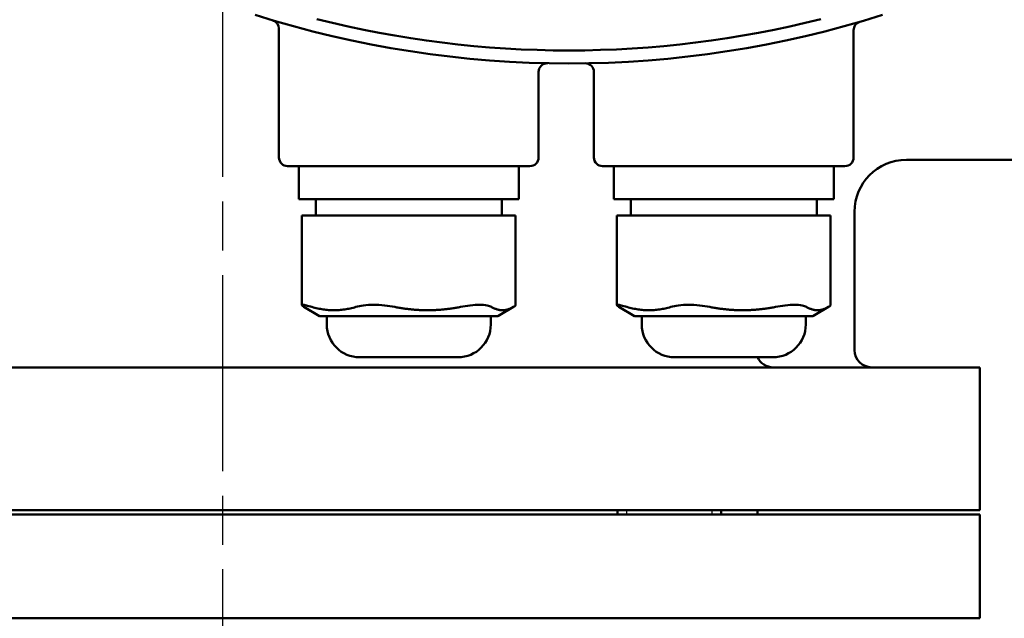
# Model space of a CAD drawing. Header units: millimetres. Extents: x -4672 to 9781, y -278 to 1426.
# Tile 22 of 29: x 1271 to 1384, y 644 to 713. Entities that reach past the tile are written whole.
import ezdxf

# ---------------------------------------------------------------- set-up
doc = ezdxf.new("R2010")
doc.units = ezdxf.units.MM
doc.header["$LTSCALE"] = 4
doc.linetypes.add('CHAIN', pattern=[0.7087, 0.4724, -0.0591, 0.1181, -0.0591])
for name, color, linetype, lineweight in [('Видимый контур (ГОСТ)', 7, 'Continuous', 50), ('Линия резьбы (ГОСТ)', 7, 'Continuous', 25), ('Осевая линия (ГОСТ)', 7, 'Continuous', 25)]:
    doc.layers.add(name, color=color, linetype=linetype, lineweight=lineweight)

msp = doc.modelspace()

# ---------------------------------------------------------------- linework, layer by layer
at = {"layer": 'Видимый контур (ГОСТ)'}
for p, q in [((1300.623, 712.238), (1300.623, 697.347)), ((1367.024, 712.063), (1367.024, 697.347)), ((1330.623, 707.242), (1330.623, 697.347)), ((1337.024, 707.231), (1337.024, 697.347)), ((1373.122, 697.073), (1394.122, 697.073)), ((1329.623, 696.347), (1301.623, 696.347)), ((1302.92, 696.347), (1302.92, 692.547)), ((1328.326, 696.347), (1328.326, 692.547)), ((1366.024, 696.347), (1338.024, 696.347)), ((1339.321, 696.347), (1339.321, 692.547)), ((1364.727, 696.347), (1364.727, 692.547)), ((1302.92, 692.547), (1303.706, 692.547)), ((1308.096, 692.547), (1303.706, 692.547)), ((1304.863, 692.547), (1304.863, 690.647)), ((1308.096, 692.547), (1312.345, 692.547)), ((1320.298, 692.547), (1312.345, 692.547)), ((1320.298, 692.547), (1324.262, 692.547)), ((1327.825, 692.547), (1324.262, 692.547)), ((1326.383, 692.547), (1326.383, 690.647)), ((1327.825, 692.547), (1328.326, 692.547)), ((1339.321, 692.547), (1340.107, 692.547)), ((1344.497, 692.547), (1340.107, 692.547)), ((1341.264, 692.547), (1341.264, 690.647)), ((1344.497, 692.547), (1348.746, 692.547)), ((1356.699, 692.547), (1348.746, 692.547)), ((1356.699, 692.547), (1360.663, 692.547)), ((1364.226, 692.547), (1360.663, 692.547)), ((1362.784, 692.547), (1362.784, 690.647)), ((1364.226, 692.547), (1364.727, 692.547)), ((1367.122, 675.097), (1367.122, 691.073)), ((1303.274, 690.647), (1304.436, 690.647)), ((1303.274, 690.647), (1303.274, 680.287)), ((1309.507, 690.647), (1304.436, 690.647)), ((1309.507, 690.647), (1313.997, 690.647)), ((1321.596, 690.647), (1313.997, 690.647)), ((1321.596, 690.647), (1325.184, 690.647)), ((1327.712, 690.647), (1325.184, 690.647)), ((1327.712, 690.647), (1327.972, 690.647)), ((1327.972, 690.647), (1327.972, 680.287)), ((1339.675, 690.647), (1340.837, 690.647)), ((1339.675, 690.647), (1339.675, 680.287)), ((1345.908, 690.647), (1340.837, 690.647)), ((1345.908, 690.647), (1350.398, 690.647)), ((1357.997, 690.647), (1350.398, 690.647)), ((1357.997, 690.647), (1361.585, 690.647)), ((1364.113, 690.647), (1361.585, 690.647)), ((1364.113, 690.647), (1364.373, 690.647)), ((1364.373, 690.647), (1364.373, 680.287)), ((1305.315, 679.009), (1303.507, 680.095)), ((1325.931, 679.009), (1327.739, 680.095)), ((1341.716, 679.009), (1339.908, 680.095)), ((1362.332, 679.009), (1364.14, 680.095)), ((1305.315, 679.009), (1325.931, 679.009)), ((1306.142, 679.009), (1306.142, 678.059)), ((1325.104, 679.009), (1325.104, 678.059)), ((1341.716, 679.009), (1362.332, 679.009)), ((1342.543, 679.009), (1342.543, 678.059)), ((1361.505, 679.009), (1361.505, 678.059)), ((1321.304, 674.259), (1309.942, 674.259)), ((1357.705, 674.259), (1346.343, 674.259)), ((1206.622, 673.097), (1381.622, 673.097)), ((1381.622, 673.097), (1381.622, 656.597)), ((1206.622, 656.597), (1381.622, 656.597)), ((1339.74, 656.097), (1339.74, 656.597)), ((1351.74, 656.097), (1351.74, 656.597)), ((1355.931, 656.097), (1355.931, 656.597)), ((1381.622, 656.097), (1206.622, 656.097)), ((1381.622, 644.097), (1381.622, 656.097)), ((1381.622, 644.097), (1206.622, 644.097))]:
    msp.add_line(p, q, dxfattribs=at)
for centre, radius, start, end in [((1334.122, 828.216), 120, 252.41193, 287.58807), ((1299.623, 712.238), 1, 0, 73.43443), ((1334.122, 828.216), 118.5, 255.78043, 284.21957), ((1368.024, 712.063), 1, 106.27121, 180), ((1331.623, 707.242), 1, 88.81678, 180), ((1336.024, 707.231), 1, 0, 90.90082), ((1301.623, 697.347), 1, 180, 270), ((1329.623, 697.347), 1, 270, 0), ((1338.024, 697.347), 1, 180, 270), ((1366.024, 697.347), 1, 270, 0), ((1373.122, 691.073), 6, 90, 180), ((1309.942, 678.059), 3.8, 180, 270), ((1321.304, 678.059), 3.8, 270, 0), ((1346.343, 678.059), 3.8, 180, 270), ((1357.705, 678.059), 3.8, 270, 0), ((1369.122, 675.097), 2, 180, 270), ((1357.74, 675.097), 2, 204.75569, 270)]:
    msp.add_arc(centre, radius, start, end, dxfattribs=at)
for points, knots in [([(1304.436, 680.078), (1304.192, 680.15), (1303.964, 680.21), (1303.582, 680.297), (1303.439, 680.319), (1303.281, 680.319), (1303.253, 680.297), (1303.323, 680.213), (1303.4, 680.159), (1303.507, 680.095)], [-2.3988988, -2.3988988, -2.3988988, -2.3988988, -2.28096317, -2.28096317, -2.14943845, -2.14943845, -2.01791374, -2.01791374, -1.90907429, -1.90907429, -1.90907429, -1.90907429]), ([(1313.997, 680.078), (1313.631, 680.15), (1313.23, 680.21), (1312.383, 680.297), (1311.938, 680.319), (1311.151, 680.319), (1310.744, 680.297), (1310.049, 680.21), (1309.752, 680.15), (1309.507, 680.078)], [-2.3988988, -2.3988988, -2.3988988, -2.3988988, -2.28096317, -2.28096317, -2.14943845, -2.14943845, -2.01791374, -2.01791374, -1.89997811, -1.89997811, -1.89997811, -1.89997811]), ([(1325.184, 680.078), (1325.062, 680.15), (1324.888, 680.21), (1324.424, 680.297), (1324.122, 680.319), (1323.493, 680.319), (1323.114, 680.297), (1322.346, 680.21), (1321.962, 680.15), (1321.596, 680.078)], [-2.3988988, -2.3988988, -2.3988988, -2.3988988, -2.28096317, -2.28096317, -2.14943845, -2.14943845, -2.01791374, -2.01791374, -1.89997811, -1.89997811, -1.89997811, -1.89997811]), ([(1327.712, 680.078), (1327.833, 680.15), (1327.92, 680.21), (1327.966, 680.265), (1327.972, 680.277), (1327.972, 680.286)], [1.89997811, 1.89997811, 1.89997811, 1.89997811, 2.01791374, 2.01791374, 2.05782802, 2.05782802, 2.05782802, 2.05782802]), ([(1340.837, 680.078), (1340.593, 680.15), (1340.365, 680.21), (1339.983, 680.297), (1339.84, 680.319), (1339.682, 680.319), (1339.654, 680.297), (1339.724, 680.213), (1339.801, 680.159), (1339.908, 680.095)], [-2.3988988, -2.3988988, -2.3988988, -2.3988988, -2.28096317, -2.28096317, -2.14943845, -2.14943845, -2.01791374, -2.01791374, -1.90907429, -1.90907429, -1.90907429, -1.90907429]), ([(1350.398, 680.078), (1350.032, 680.15), (1349.631, 680.21), (1348.784, 680.297), (1348.339, 680.319), (1347.552, 680.319), (1347.145, 680.297), (1346.45, 680.21), (1346.153, 680.15), (1345.908, 680.078)], [-2.3988988, -2.3988988, -2.3988988, -2.3988988, -2.28096317, -2.28096317, -2.14943845, -2.14943845, -2.01791374, -2.01791374, -1.89997811, -1.89997811, -1.89997811, -1.89997811]), ([(1361.585, 680.078), (1361.463, 680.15), (1361.289, 680.21), (1360.825, 680.297), (1360.523, 680.319), (1359.894, 680.319), (1359.515, 680.297), (1358.747, 680.21), (1358.363, 680.15), (1357.997, 680.078)], [-2.3988988, -2.3988988, -2.3988988, -2.3988988, -2.28096317, -2.28096317, -2.14943845, -2.14943845, -2.01791374, -2.01791374, -1.89997811, -1.89997811, -1.89997811, -1.89997811]), ([(1364.113, 680.078), (1364.234, 680.15), (1364.321, 680.21), (1364.367, 680.265), (1364.373, 680.277), (1364.373, 680.286)], [1.89997811, 1.89997811, 1.89997811, 1.89997811, 2.01791374, 2.01791374, 2.05782802, 2.05782802, 2.05782802, 2.05782802])]:
    msp.add_open_spline(points, degree=3, knots=knots, dxfattribs=at)
for points in [[(1304.436, 680.078), (1306.972, 679.335), (1309.507, 680.078)], [(1313.997, 680.078), (1317.797, 679.335), (1321.596, 680.078)], [(1325.184, 680.078), (1326.448, 679.335), (1327.712, 680.078)], [(1340.837, 680.078), (1343.373, 679.335), (1345.908, 680.078)], [(1350.398, 680.078), (1354.198, 679.335), (1357.997, 680.078)], [(1361.585, 680.078), (1362.849, 679.335), (1364.113, 680.078)]]:
    msp.add_rational_spline(points, [1.13266408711, 1.19557772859, 1.13266408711], degree=2, dxfattribs=at)
at = {"layer": 'Линия резьбы (ГОСТ)'}
for p, q in [((1340.79, 656.597), (1340.79, 656.097)), ((1350.69, 656.097), (1350.69, 656.597))]:
    msp.add_line(p, q, dxfattribs=at)
at = {"layer": 'Осевая линия (ГОСТ)', "linetype": 'CHAIN', "ltscale": 11.993792}
msp.add_line((1294.122, 559.097), (1294.122, 914.597), dxfattribs=at)

doc.saveas('drawing.dxf')
